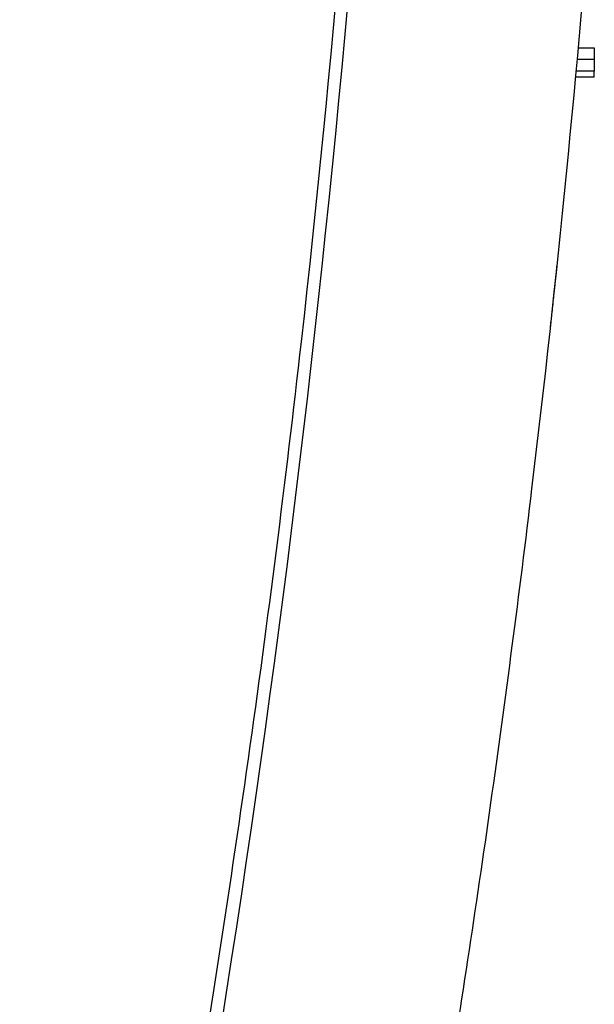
# Model space of a CAD drawing. Header units: millimetres. Extents: x -0.44 to 1.31, y -0.87 to 1.29.
# Tile 25 of 182: x -0.2204 to -0.1712, y -0.0153 to 0.069. Entities that reach past the tile are written whole.
import ezdxf

# ---------------------------------------------------------------- set-up
doc = ezdxf.new("R2010")
doc.units = ezdxf.units.MM

msp = doc.modelspace()

# ---------------------------------------------------------------- linework, layer by layer
at = {"color": 7, "linetype": 'Continuous', "lineweight": 25}
for p, q in [((-0.171224, 0.06656), (-0.171215, 0.06556)), ((-0.171215, 0.06556), (-0.171232, 0.06456)), ((-0.17124, 0.06406), (-0.171232, 0.06456))]:
    msp.add_line(p, q, dxfattribs=at)
for points, knots in [([(-0.220417, -0.100293), (-0.215084, -0.076978), (-0.210397, -0.053477), (-0.202347, -0.006211), (-0.198983, 0.017555), (-0.193599, 0.065237), (-0.191579, 0.089154), (-0.188887, 0.137025), (-0.188216, 0.16098), (-0.188216, 0.184897)], [0, 0, 0, 0, 0.25, 0.25, 0.5, 0.5, 0.75, 0.75, 1, 1, 1, 1]), ([(-0.171237, 0.082777), (-0.172642, 0.064755), (-0.174424, 0.046757), (-0.177658, 0.019836), (-0.178829, 0.010874), (-0.181359, -0.007026), (-0.182717, -0.015966), (-0.18562, -0.033809), (-0.187164, -0.042715), (-0.190438, -0.060493), (-0.192168, -0.069367), (-0.197635, -0.09593), (-0.201647, -0.113556), (-0.206028, -0.131099)], [0, 0, 0, 0, 0.25, 0.25, 0.375, 0.375, 0.5, 0.5, 0.625, 0.625, 0.75, 0.75, 1, 1, 1, 1]), ([(-0.172604, 0.06656), (-0.172563, 0.06656), (-0.172268, 0.06656), (-0.171882, 0.06656), (-0.171539, 0.06656), (-0.171375, 0.06656), (-0.171282, 0.06656), (-0.171233, 0.06656), (-0.171227, 0.06656), (-0.171224, 0.06656)], [0, 0, 0, 0, 0.051716, 0.375017, 0.537275, 0.699925, 0.800134, 0.899623, 1, 1, 1, 1]), ([(-0.171215, 0.06556), (-0.171216, 0.06556), (-0.171218, 0.06556), (-0.171233, 0.06556), (-0.171255, 0.06556), (-0.171287, 0.06556), (-0.171327, 0.06556), (-0.171374, 0.06556), (-0.171429, 0.06556), (-0.171491, 0.06556), (-0.17156, 0.06556), (-0.171635, 0.06556), (-0.171715, 0.06556), (-0.17183, 0.06556), (-0.171989, 0.06556), (-0.172204, 0.06556), (-0.17244, 0.06556), (-0.172609, 0.06556), (-0.172695, 0.06556)], [0, 0, 0, 0, 0.05256, 0.104666, 0.156319, 0.207518, 0.258264, 0.308556, 0.358395, 0.407781, 0.456714, 0.505194, 0.553221, 0.600795, 0.697791, 0.796657, 0.897393, 1, 1, 1, 1]), ([(-0.171238, 0.06406), (-0.171239, 0.06406), (-0.171241, 0.06406), (-0.171255, 0.06406), (-0.171279, 0.06406), (-0.171313, 0.06406), (-0.171356, 0.06406), (-0.17141, 0.06406), (-0.171473, 0.06406), (-0.171546, 0.06406), (-0.171628, 0.06406), (-0.171721, 0.06406), (-0.171877, 0.06406), (-0.172116, 0.06406), (-0.172403, 0.06406), (-0.172645, 0.06406), (-0.17277, 0.06406), (-0.172833, 0.06406)], [0, 0, 0, 0, 0.054039, 0.106887, 0.158802, 0.210054, 0.260924, 0.311701, 0.362674, 0.414128, 0.466342, 0.519582, 0.574099, 0.717858, 0.859084, 0.929626, 1, 1, 1, 1]), ([(-0.171233, 0.06456), (-0.171233, 0.06456), (-0.171389, 0.06456), (-0.171813, 0.06456), (-0.171984, 0.06456), (-0.172361, 0.06456), (-0.172567, 0.06456), (-0.172786, 0.06456)], [0, 0, 0, 0, 0.5, 0.5, 0.75, 0.75, 1, 1, 1, 1]), ([(-0.174418, 0.048013), (-0.174425, 0.047943), (-0.17444, 0.047803), (-0.174462, 0.047594), (-0.174484, 0.047385), (-0.174506, 0.047178), (-0.174539, 0.046869), (-0.174582, 0.046462), (-0.174634, 0.04597), (-0.174684, 0.0455), (-0.174748, 0.044905), (-0.174821, 0.044232), (-0.17488, 0.04368), (-0.174919, 0.043324), (-0.174943, 0.043102), (-0.174962, 0.042926), (-0.174975, 0.042813), (-0.174982, 0.042747), (-0.174986, 0.042712), (-0.174986, 0.042707), (-0.174987, 0.042705)], [0, 0, 0, 0, 0.025006, 0.049962, 0.074906, 0.099874, 0.124902, 0.187457, 0.250073, 0.312337, 0.374646, 0.499794, 0.624178, 0.686778, 0.749411, 0.811766, 0.874165, 0.916129, 0.958014, 1, 1, 1, 1])]:
    msp.add_open_spline(points, degree=3, knots=knots, dxfattribs=at)
msp.add_open_spline([(-0.191597, 0.079095), (-0.196577, 0.018435), (-0.205871, -0.041758), (-0.21942, -0.101097)], degree=3, dxfattribs=at)

doc.saveas('drawing.dxf')
